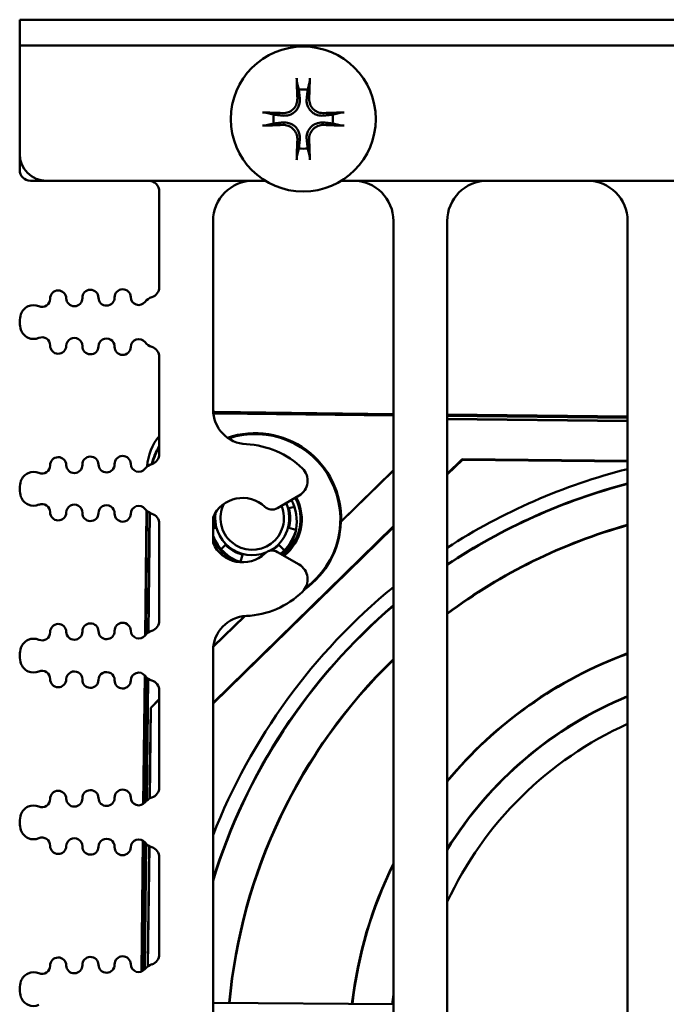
# Model space of a CAD drawing. Header units: inches. Extents: x 1.3 to 23.8, y 0.4 to 18.6.
# Tile 24 of 27: x 9.2 to 10.4, y 16.8 to 18.6. Entities that reach past the tile are written whole.
import ezdxf

# ---------------------------------------------------------------- set-up
doc = ezdxf.new("R2010")
doc.units = ezdxf.units.IN
doc.header["$LTSCALE"] = 0.8
doc.header["$MEASUREMENT"] = 0
doc.layers.add('Visible (ANSI)', color=7, linetype='Continuous', lineweight=50)

msp = doc.modelspace()

# ---------------------------------------------------------------- linework, layer by layer
at = {"layer": 'Visible (ANSI)'}
for p, q in [((9.1574, 18.6159), (9.2074, 18.6159)), ((9.1574, 18.6159), (9.1574, 18.5681)), ((11.9074, 18.6159), (9.2074, 18.6159)), ((9.2074, 18.5681), (9.1574, 18.5681)), ((9.1574, 18.568), (9.1574, 18.5681)), ((9.1574, 18.3659), (9.1574, 18.568)), ((9.2074, 18.5681), (11.9074, 18.5681)), ((9.1574, 18.3359), (9.1574, 18.3659)), ((9.1774, 18.3159), (9.2074, 18.3159)), ((9.6147, 18.3159), (9.2074, 18.3159)), ((10.7839, 18.3159), (9.7561, 18.3159)), ((9.4174, 18.2959), (9.4174, 18.1182)), ((9.5174, 17.8902), (9.5174, 18.2409)), ((9.8534, 18.2409), (9.8534, 15.6509)), ((9.9534, 15.6909), (9.9534, 18.2409)), ((10.2894, 18.2409), (10.2894, 15.6909)), ((9.1574, 18.052), (9.1574, 18.0536)), ((9.4174, 17.9875), (9.4174, 17.8076)), ((9.8534, 17.8816), (9.5207, 17.8854)), ((9.8534, 17.881), (9.5214, 17.8847)), ((9.8534, 17.8797), (9.5263, 17.8834)), ((9.8534, 17.8791), (9.5269, 17.8827)), ((10.2894, 17.8767), (9.9534, 17.8805)), ((10.2894, 17.876), (9.9534, 17.8798)), ((10.2894, 17.8749), (9.9534, 17.8786)), ((10.2894, 17.8742), (9.9534, 17.878)), ((9.9534, 17.8725), (10.2894, 17.8688)), ((9.9534, 17.8721), (10.2894, 17.8683)), ((9.9534, 17.7704), (9.9813, 17.7976)), ((9.9817, 17.7965), (9.9534, 17.7689)), ((9.9813, 17.7976), (10.2894, 17.7942)), ((9.9813, 17.7976), (9.9817, 17.7965)), ((10.2894, 17.7931), (9.9817, 17.7965)), ((9.7556, 17.6806), (9.8534, 17.7763)), ((9.756, 17.6817), (9.8534, 17.7769)), ((9.1574, 17.7415), (9.1574, 17.7431)), ((9.6373, 17.7063), (9.6776, 17.7296)), ((9.3936, 17.7017), (9.391, 17.4694)), ((9.392, 17.4707), (9.394, 17.7014)), ((9.3992, 17.6977), (9.3967, 17.4748)), ((9.3999, 17.6974), (9.3974, 17.4752)), ((9.6688, 17.7088), (9.6584, 17.706)), ((9.4174, 17.6769), (9.4174, 17.4971)), ((9.5174, 17.6415), (9.5174, 17.6894)), ((9.5174, 17.344), (9.8534, 17.6726)), ((9.8534, 17.6711), (9.5174, 17.3425)), ((9.5174, 17.6682), (9.5223, 17.6695)), ((9.6584, 17.6695), (9.6718, 17.6659)), ((9.5405, 17.6379), (9.5325, 17.6299)), ((9.6776, 17.6013), (9.6373, 17.6246)), ((9.6501, 17.628), (9.6402, 17.6379)), ((9.5685, 17.6061), (9.5721, 17.6196)), ((9.6086, 17.6196), (9.6091, 17.6179)), ((9.393, 17.589), (9.3917, 17.4702)), ((9.5178, 17.4481), (9.5764, 17.5054)), ((9.5179, 17.4488), (9.5757, 17.5053)), ((9.5174, 15.9202), (9.5174, 17.4407)), ((9.1574, 17.4309), (9.1574, 17.4325)), ((9.3902, 17.395), (9.3874, 17.1555)), ((9.3908, 17.3943), (9.3881, 17.156)), ((9.3894, 17.1571), (9.3914, 17.3935)), ((9.3958, 17.3893), (9.3932, 17.1614)), ((9.3964, 17.3889), (9.3939, 17.162)), ((9.4174, 17.3664), (9.4174, 17.1865)), ((9.4013, 17.3347), (9.4174, 17.3505)), ((9.4017, 17.3345), (9.4174, 17.3499)), ((9.3994, 17.1658), (9.4013, 17.3347)), ((9.3998, 17.166), (9.4017, 17.3345)), ((9.4013, 17.3347), (9.4017, 17.3345)), ((9.1574, 17.1204), (9.1574, 17.122)), ((9.3867, 17.0873), (9.3839, 16.8432)), ((9.3873, 17.0869), (9.3845, 16.8434)), ((9.3869, 16.8446), (9.3889, 17.0858)), ((9.3923, 17.0819), (9.3897, 16.8468)), ((9.393, 17.0812), (9.3904, 16.8476)), ((9.3959, 16.8531), (9.3984, 17.0771)), ((9.3963, 16.8534), (9.3988, 17.0768)), ((9.4174, 17.0558), (9.4174, 16.8759)), ((9.1574, 16.8098), (9.1574, 16.8114)), ((9.5174, 16.7853), (9.8534, 16.7825))]:
    msp.add_line(p, q, dxfattribs=at)
msp.add_circle((9.6854, 18.4309), 0.135, dxfattribs=at)
for centre, radius, start, end in [((9.6854, 18.4309), 0.0553, 81.4296, 98.5704), ((9.6854, 18.4309), 0.0553, 171.4296, 188.5704), ((9.6854, 18.4309), 0.0553, 351.4296, 8.5704), ((9.6854, 18.4309), 0.0553, 261.4296, 278.5704), ((9.2074, 18.3659), 0.05, 180, 270), ((9.1774, 18.3359), 0.02, 180, 270), ((9.3974, 18.2959), 0.02, 0, 90), ((9.5924, 18.2409), 0.075, 90, 180), ((9.7784, 18.2409), 0.075, 0, 90), ((10.0284, 18.2409), 0.075, 90, 180), ((10.2144, 18.2409), 0.075, 0, 90), ((9.3974, 18.1182), 0.02, 287.2568, 0), ((9.2291, 18.0967), 0.015, 1.1017, 181.1017), ((9.2591, 18.0973), 0.015, 181.1017, 1.1017), ((9.2891, 18.0979), 0.015, 1.1017, 181.1017), ((9.3191, 18.0984), 0.015, 181.1017, 1.1017), ((9.3491, 18.099), 0.015, 1.1017, 181.1017), ((9.3791, 18.0996), 0.015, 181.1017, 322.4195), ((9.4108, 18.0752), 0.025, 107.2568, 142.4195), ((9.1834, 18.0594), 0.025, 66.8521, 160.9481), ((9.1991, 18.0961), 0.015, 246.8521, 1.1017), ((9.1999, 18.0536), 0.0425, 160.9481, 180), ((9.1999, 18.052), 0.0425, 180, 199.0519), ((9.1834, 18.0463), 0.025, 199.0519, 293.1479), ((9.1991, 18.0095), 0.015, 358.8983, 113.1479), ((9.2591, 18.0084), 0.015, 358.8983, 178.8983), ((9.2291, 18.0089), 0.015, 178.8983, 358.8983), ((9.2891, 18.0078), 0.015, 178.8983, 358.8983), ((9.3191, 18.0072), 0.015, 358.8983, 178.8983), ((9.3491, 18.0066), 0.015, 178.8983, 358.8983), ((9.3791, 18.0061), 0.015, 37.5805, 178.8983), ((9.4108, 18.0305), 0.025, 217.5805, 252.7432), ((9.3974, 17.9875), 0.02, 0, 72.7432), ((9.5824, 17.8902), 0.065, 180, 267.4527), ((9.4946, 17.7775), 0.1, 140.5173, 176.3352), ((9.5959, 17.6857), 0.1602, 358.5394, 108.729), ((9.5959, 17.6857), 0.1586, 305.998, 108.3206), ((9.5724, 17.6654), 0.16, 45.8354, 87.4527), ((9.3491, 17.7885), 0.015, 1.1017, 181.1017), ((9.3974, 17.8076), 0.02, 287.2568, 0), ((9.1991, 17.7856), 0.015, 246.8521, 1.1017), ((9.2291, 17.7862), 0.015, 1.1017, 181.1017), ((9.2591, 17.7867), 0.015, 181.1017, 1.1017), ((9.2891, 17.7873), 0.015, 1.1017, 181.1017), ((9.3191, 17.7879), 0.015, 181.1017, 1.1017), ((9.3791, 17.789), 0.015, 181.1017, 322.4195), ((9.4108, 17.7646), 0.025, 107.2568, 142.4195), ((9.1834, 17.7488), 0.025, 66.8521, 160.9481), ((9.6616, 17.7573), 0.032, 300, 45.8354), ((10.5656, 16.6886), 1.125, 104.2118, 122.9682), ((9.1999, 17.7431), 0.0425, 160.9481, 180), ((10.5634, 16.6924), 1.0945, 104.4953, 123.8685), ((10.5634, 16.6924), 1.0938, 104.5041, 123.8916), ((9.1999, 17.7415), 0.0425, 180, 199.0519), ((9.1834, 17.7358), 0.025, 199.0519, 293.1479), ((9.1991, 17.699), 0.015, 358.8983, 113.1479), ((9.2591, 17.6978), 0.015, 358.8983, 178.8983), ((9.3191, 17.6967), 0.015, 358.8983, 178.8983), ((9.5724, 17.6654), 0.06, 46.6545, 156.4435), ((9.5904, 17.6877), 0.059, 153.1345, 22.787), ((9.5904, 17.6877), 0.069, 297.735, 23.8368), ((9.5888, 17.6817), 0.0845, 312.6478, 27.9963), ((9.5959, 17.6857), 0.0845, 307.5511, 28.0456), ((9.5959, 17.6857), 0.0867, 308.1457, 28.0948), ((9.2291, 17.6984), 0.015, 178.8983, 358.8983), ((9.2891, 17.6972), 0.015, 178.8983, 358.8983), ((9.3491, 17.6961), 0.015, 178.8983, 358.8983), ((9.3791, 17.6955), 0.015, 37.5805, 178.8983), ((9.4108, 17.7199), 0.025, 217.5805, 252.7432), ((9.3974, 17.6769), 0.02, 0, 72.7432), ((9.5904, 17.6877), 0.0705, 174.0247, 195), ((9.5904, 17.6877), 0.069, 171.2578, 291.6071), ((9.6273, 17.7236), 0.02, 226.6545, 300), ((9.5904, 17.6877), 0.0705, 345, 15), ((9.5959, 17.6857), 0.1597, 304.994, 358.1523), ((10.5634, 16.6924), 1.0202, 105.5775, 126.7198), ((9.5904, 17.6877), 0.0845, 308.3241, 343.4444), ((10.5634, 16.6924), 1.0195, 105.5877, 126.7473), ((9.5959, 17.6857), 0.0845, 201.6678, 251.6785), ((9.5959, 17.6857), 0.0867, 205.0486, 245.8475), ((9.5724, 17.6654), 0.06, 203.5565, 313.3455), ((9.5904, 17.6877), 0.0856, 308.614, 333.4249), ((9.5904, 17.6877), 0.0705, 225, 255), ((9.5904, 17.6877), 0.0705, 285, 288.3132), ((9.6273, 17.6073), 0.02, 60, 133.3455), ((9.5904, 17.6877), 0.0705, 300.9075, 315), ((9.5904, 17.6877), 0.0845, 252.2714, 256.8454), ((9.6616, 17.5736), 0.032, 314.1646, 60), ((10.5656, 16.6886), 1.125, 129.2765, 158.706), ((9.5724, 17.6654), 0.16, 272.5473, 314.1646), ((10.5634, 16.6924), 1.0945, 130.4403, 162.8711), ((10.5634, 16.6924), 1.0938, 130.4695, 162.9827), ((9.2891, 17.4767), 0.015, 1.1017, 181.1017), ((9.3491, 17.4779), 0.015, 1.1017, 181.1017), ((9.3974, 17.4971), 0.02, 287.2568, 0), ((9.5824, 17.4407), 0.065, 92.5473, 180), ((9.1991, 17.475), 0.015, 246.8521, 1.1017), ((9.2291, 17.4756), 0.015, 1.1017, 181.1017), ((9.2591, 17.4762), 0.015, 181.1017, 1.1017), ((9.3191, 17.4773), 0.015, 181.1017, 1.1017), ((9.3791, 17.4785), 0.015, 181.1017, 322.4195), ((9.4108, 17.4541), 0.025, 107.2568, 142.4195), ((9.1834, 17.4382), 0.025, 66.8521, 160.9481), ((9.1999, 17.4325), 0.0425, 160.9481, 180), ((9.1999, 17.4309), 0.0425, 180, 199.0519), ((10.5634, 16.6924), 1.0202, 134.1011, 174.7897), ((10.5634, 16.6924), 1.0195, 134.1368, 174.7866), ((10.5634, 16.6924), 0.7925, 110.2234, 140.3231), ((10.5634, 16.6924), 0.7918, 110.2409, 140.3802), ((9.1834, 17.4252), 0.025, 199.0519, 293.1479), ((9.1991, 17.3884), 0.015, 358.8983, 113.1479), ((9.2591, 17.3873), 0.015, 358.8983, 178.8983), ((9.3191, 17.3861), 0.015, 358.8983, 178.8983), ((9.3791, 17.385), 0.015, 37.5805, 178.8983), ((9.2291, 17.3878), 0.015, 178.8983, 358.8983), ((9.2891, 17.3867), 0.015, 178.8983, 358.8983), ((9.3491, 17.3855), 0.015, 178.8983, 358.8983), ((9.4108, 17.4093), 0.025, 217.5805, 252.7432), ((9.3974, 17.3664), 0.02, 0, 72.7432), ((10.5634, 16.6924), 0.7182, 112.4247, 148.1393), ((10.5634, 16.6924), 0.7175, 112.4462, 148.2235), ((10.5656, 16.6886), 0.675, 114.1533, 155.0881), ((9.2291, 17.165), 0.015, 1.1017, 181.1017), ((9.2891, 17.1662), 0.015, 1.1017, 181.1017), ((9.3491, 17.1673), 0.015, 1.1017, 181.1017), ((9.3974, 17.1865), 0.02, 287.2568, 0), ((9.1991, 17.1645), 0.015, 246.8521, 1.1017), ((9.2591, 17.1656), 0.015, 181.1017, 1.1017), ((9.3191, 17.1668), 0.015, 181.1017, 1.1017), ((9.3791, 17.1679), 0.015, 181.1017, 322.4195), ((9.4108, 17.1435), 0.025, 107.2568, 142.4195), ((9.1834, 17.1277), 0.025, 66.8521, 160.9481), ((9.1999, 17.122), 0.0425, 160.9481, 180), ((9.1999, 17.1204), 0.0425, 180, 199.0519), ((9.1834, 17.1146), 0.025, 199.0519, 293.1479), ((9.1991, 17.0779), 0.015, 358.8983, 113.1479), ((9.2591, 17.0767), 0.015, 358.8983, 178.8983), ((9.3191, 17.0756), 0.015, 358.8983, 178.8983), ((9.3791, 17.0744), 0.015, 37.5805, 178.8983), ((9.2291, 17.0773), 0.015, 178.8983, 358.8983), ((9.2891, 17.0761), 0.015, 178.8983, 358.8983), ((9.3491, 17.075), 0.015, 178.8983, 358.8983), ((9.4108, 17.0988), 0.025, 217.5805, 252.7432), ((9.3974, 17.0558), 0.02, 0, 72.7432), ((10.5634, 16.6924), 0.7925, 153.6165, 173.4248), ((10.5634, 16.6924), 0.7918, 153.7121, 173.4197), ((9.2291, 16.8545), 0.015, 1.1017, 181.1017), ((9.2891, 16.8556), 0.015, 1.1017, 181.1017), ((9.3491, 16.8568), 0.015, 1.1017, 181.1017), ((9.3974, 16.8759), 0.02, 287.2568, 0), ((9.1991, 16.8539), 0.015, 246.8521, 1.1017), ((9.2591, 16.8551), 0.015, 181.1017, 1.1017), ((9.3191, 16.8562), 0.015, 181.1017, 1.1017), ((9.3791, 16.8574), 0.015, 181.1017, 322.4195), ((9.4108, 16.833), 0.025, 107.2568, 142.4195), ((9.1834, 16.8171), 0.025, 66.8521, 160.9481), ((9.1999, 16.8114), 0.0425, 160.9481, 180), ((9.1999, 16.8098), 0.0425, 180, 199.0519), ((9.1834, 16.8041), 0.025, 199.0519, 293.1479), ((10.5634, 16.6924), 0.7182, 171.3326, 172.7904), ((10.5634, 16.6924), 0.7175, 171.6825, 172.7843)]:
    msp.add_arc(centre, radius, start, end, dxfattribs=at)
for centre, major_axis, ratio, start_param, end_param in [((9.6917, 18.4313), (0.0111, -0.175), 0.087156, 4.261039, 4.4898), ((9.6791, 18.4313), (0.0111, 0.175), 0.087156, 4.934978, 5.163739), ((9.685, 18.4246), (-0.175, 0.0111), 0.087156, 4.934978, 5.163739), ((9.6858, 18.4246), (-0.175, -0.0111), 0.087156, 4.261039, 4.4898), ((9.685, 18.4372), (0.175, 0.0111), 0.087156, 4.261039, 4.4898), ((9.6858, 18.4372), (0.175, -0.0111), 0.087156, 4.934978, 5.163739), ((9.6917, 18.4305), (-0.0111, -0.175), 0.087156, 4.934978, 5.163739), ((9.6791, 18.4305), (-0.0111, 0.175), 0.087156, 4.261039, 4.4898), ((9.5193, 17.7604), (-0.0874, 0.0894), 0.999924, 5.497825, 5.523047), ((9.52, 17.7597), (-0.0874, 0.0894), 0.999924, 5.497825, 5.527796), ((9.5249, 17.7584), (-0.0874, 0.0894), 0.999924, 5.497825, 5.565752), ((9.5255, 17.7577), (-0.0874, 0.0894), 0.999924, 5.497825, 5.5703), ((9.5249, 17.7584), (-0.0874, 0.0894), 0.999924, 0.26071, 0.552454), ((9.5255, 17.7577), (-0.0874, 0.0894), 0.999924, 0.27094, 0.544396)]:
    msp.add_ellipse(centre, major_axis=major_axis, ratio=ratio, start_param=start_param, end_param=end_param, dxfattribs=at)
for points, knots in [([(9.6738, 18.4993), (9.6737, 18.4996), (9.6737, 18.4999), (9.6735, 18.5008), (9.6735, 18.5015), (9.6733, 18.5028), (9.6733, 18.5036), (9.6732, 18.505), (9.6731, 18.5058), (9.6731, 18.5065), (9.6731, 18.5067), (9.6731, 18.5068)], [0.04854437, 0.04854437, 0.04854437, 0.04854437, 0.05284301, 0.05284301, 0.05810894, 0.05810894, 0.06340254, 0.06340254, 0.06870047, 0.06870047, 0.06955036, 0.06955036, 0.06955036, 0.06955036]), ([(9.6977, 18.5068), (9.6977, 18.5067), (9.6977, 18.5065), (9.6977, 18.5058), (9.6976, 18.505), (9.6975, 18.5036), (9.6975, 18.5028), (9.6974, 18.5015), (9.6973, 18.5008), (9.6971, 18.4999), (9.6971, 18.4996), (9.697, 18.4993)], [0.0150618, 0.0150618, 0.0150618, 0.0150618, 0.01591169, 0.01591169, 0.02120962, 0.02120962, 0.02650322, 0.02650322, 0.03176915, 0.03176915, 0.03606779, 0.03606779, 0.03606779, 0.03606779]), ([(9.679, 18.4693), (9.6794, 18.4654), (9.6791, 18.4614), (9.6773, 18.4553), (9.6764, 18.4532), (9.674, 18.4491), (9.6726, 18.4472), (9.6691, 18.4437), (9.6672, 18.4423), (9.6631, 18.4399), (9.661, 18.439), (9.6549, 18.4372), (9.6508, 18.4369), (9.647, 18.4373)], [0.3400621, 0.3400621, 0.3400621, 0.3400621, 0.3728415, 0.3728415, 0.3915916, 0.3915916, 0.4103416, 0.4103416, 0.4290917, 0.4290917, 0.4478417, 0.4478417, 0.4806211, 0.4806211, 0.4806211, 0.4806211]), ([(9.6744, 18.469), (9.6745, 18.4658), (9.674, 18.4624), (9.6718, 18.4561), (9.67, 18.4531), (9.6658, 18.4483), (9.663, 18.4461), (9.657, 18.4431), (9.6537, 18.4422), (9.6495, 18.4419), (9.6484, 18.4419), (9.6473, 18.4419)], [0, 0, 0, 0, 0.0244853, 0.0244853, 0.0489707, 0.0489707, 0.0733441, 0.0733441, 0.0977174, 0.0977174, 0.1059587, 0.1059587, 0.1059587, 0.1059587]), ([(9.7238, 18.4373), (9.72, 18.4369), (9.7159, 18.4372), (9.7098, 18.439), (9.7077, 18.4399), (9.7036, 18.4423), (9.7017, 18.4437), (9.6983, 18.4472), (9.6968, 18.4491), (9.6945, 18.4532), (9.6935, 18.4553), (9.6917, 18.4614), (9.6914, 18.4654), (9.6918, 18.4693)], [0.3400621, 0.3400621, 0.3400621, 0.3400621, 0.3728415, 0.3728415, 0.3915916, 0.3915916, 0.4103416, 0.4103416, 0.4290917, 0.4290917, 0.4478417, 0.4478417, 0.4806211, 0.4806211, 0.4806211, 0.4806211]), ([(9.7235, 18.4419), (9.7204, 18.4418), (9.717, 18.4422), (9.7106, 18.4445), (9.7076, 18.4463), (9.7028, 18.4505), (9.7006, 18.4533), (9.6976, 18.4593), (9.6968, 18.4626), (9.6964, 18.4668), (9.6964, 18.4679), (9.6965, 18.469)], [0, 0, 0, 0, 0.0245201, 0.0245201, 0.0490401, 0.0490401, 0.0733788, 0.0733788, 0.0977174, 0.0977174, 0.1059587, 0.1059587, 0.1059587, 0.1059587]), ([(9.6095, 18.4432), (9.6096, 18.4432), (9.6097, 18.4432), (9.6105, 18.4432), (9.6113, 18.4431), (9.6127, 18.443), (9.6135, 18.443), (9.6148, 18.4428), (9.6155, 18.4427), (9.6163, 18.4426), (9.6167, 18.4425), (9.617, 18.4425)], [0.0150618, 0.0150618, 0.0150618, 0.0150618, 0.01591169, 0.01591169, 0.02120962, 0.02120962, 0.02650322, 0.02650322, 0.03176915, 0.03176915, 0.03606779, 0.03606779, 0.03606779, 0.03606779]), ([(9.7538, 18.4425), (9.7541, 18.4425), (9.7545, 18.4426), (9.7553, 18.4427), (9.756, 18.4428), (9.7573, 18.443), (9.7581, 18.443), (9.7595, 18.4431), (9.7603, 18.4432), (9.7611, 18.4432), (9.7612, 18.4432), (9.7613, 18.4432)], [0.04854437, 0.04854437, 0.04854437, 0.04854437, 0.05284301, 0.05284301, 0.05810894, 0.05810894, 0.06340254, 0.06340254, 0.06870047, 0.06870047, 0.06955036, 0.06955036, 0.06955036, 0.06955036]), ([(9.617, 18.4193), (9.6167, 18.4192), (9.6163, 18.4192), (9.6155, 18.419), (9.6148, 18.4189), (9.6135, 18.4188), (9.6127, 18.4187), (9.6113, 18.4187), (9.6105, 18.4186), (9.6097, 18.4186), (9.6096, 18.4186), (9.6095, 18.4186)], [0.04854437, 0.04854437, 0.04854437, 0.04854437, 0.05284301, 0.05284301, 0.05810894, 0.05810894, 0.06340254, 0.06340254, 0.06870047, 0.06870047, 0.06955036, 0.06955036, 0.06955036, 0.06955036]), ([(9.647, 18.4244), (9.6508, 18.4249), (9.6549, 18.4245), (9.661, 18.4227), (9.6631, 18.4218), (9.6672, 18.4195), (9.6691, 18.418), (9.6726, 18.4146), (9.674, 18.4126), (9.6764, 18.4086), (9.6773, 18.4065), (9.6791, 18.4004), (9.6794, 18.3963), (9.679, 18.3925)], [0.3400621, 0.3400621, 0.3400621, 0.3400621, 0.3728415, 0.3728415, 0.3915916, 0.3915916, 0.4103416, 0.4103416, 0.4290917, 0.4290917, 0.4478417, 0.4478417, 0.4806211, 0.4806211, 0.4806211, 0.4806211]), ([(9.6473, 18.4198), (9.6504, 18.42), (9.6539, 18.4195), (9.6602, 18.4173), (9.6632, 18.4155), (9.668, 18.4112), (9.6702, 18.4085), (9.6732, 18.4025), (9.674, 18.3991), (9.6744, 18.395), (9.6744, 18.3939), (9.6744, 18.3928)], [0, 0, 0, 0, 0.0245201, 0.0245201, 0.0490401, 0.0490401, 0.0733788, 0.0733788, 0.0977174, 0.0977174, 0.1059587, 0.1059587, 0.1059587, 0.1059587]), ([(9.6918, 18.3925), (9.6914, 18.3963), (9.6917, 18.4004), (9.6935, 18.4065), (9.6945, 18.4086), (9.6968, 18.4126), (9.6983, 18.4146), (9.7017, 18.418), (9.7036, 18.4195), (9.7077, 18.4218), (9.7098, 18.4227), (9.7159, 18.4245), (9.72, 18.4249), (9.7238, 18.4244)], [0.3400621, 0.3400621, 0.3400621, 0.3400621, 0.3728415, 0.3728415, 0.3915916, 0.3915916, 0.4103416, 0.4103416, 0.4290917, 0.4290917, 0.4478417, 0.4478417, 0.4806211, 0.4806211, 0.4806211, 0.4806211]), ([(9.6965, 18.3928), (9.6963, 18.3959), (9.6968, 18.3993), (9.699, 18.4057), (9.7008, 18.4087), (9.7051, 18.4135), (9.7078, 18.4156), (9.7138, 18.4187), (9.7171, 18.4195), (9.7213, 18.4199), (9.7224, 18.4199), (9.7235, 18.4198)], [0, 0, 0, 0, 0.0245201, 0.0245201, 0.0490401, 0.0490401, 0.0733788, 0.0733788, 0.0977174, 0.0977174, 0.1059587, 0.1059587, 0.1059587, 0.1059587]), ([(9.7613, 18.4186), (9.7612, 18.4186), (9.7611, 18.4186), (9.7603, 18.4186), (9.7595, 18.4187), (9.7581, 18.4187), (9.7573, 18.4188), (9.756, 18.4189), (9.7553, 18.419), (9.7545, 18.4192), (9.7541, 18.4192), (9.7538, 18.4193)], [0.0150618, 0.0150618, 0.0150618, 0.0150618, 0.01591169, 0.01591169, 0.02120962, 0.02120962, 0.02650322, 0.02650322, 0.03176915, 0.03176915, 0.03606779, 0.03606779, 0.03606779, 0.03606779]), ([(9.6731, 18.355), (9.6731, 18.3551), (9.6731, 18.3552), (9.6731, 18.356), (9.6732, 18.3568), (9.6733, 18.3582), (9.6733, 18.359), (9.6735, 18.3603), (9.6735, 18.3609), (9.6737, 18.3618), (9.6737, 18.3622), (9.6738, 18.3625)], [0.0150618, 0.0150618, 0.0150618, 0.0150618, 0.01591169, 0.01591169, 0.02120962, 0.02120962, 0.02650322, 0.02650322, 0.03176915, 0.03176915, 0.03606779, 0.03606779, 0.03606779, 0.03606779]), ([(9.697, 18.3625), (9.6971, 18.3622), (9.6971, 18.3618), (9.6973, 18.3609), (9.6974, 18.3603), (9.6975, 18.359), (9.6975, 18.3582), (9.6976, 18.3568), (9.6977, 18.356), (9.6977, 18.3552), (9.6977, 18.3551), (9.6977, 18.355)], [0.04854437, 0.04854437, 0.04854437, 0.04854437, 0.05284301, 0.05284301, 0.05810894, 0.05810894, 0.06340254, 0.06340254, 0.06870047, 0.06870047, 0.06955036, 0.06955036, 0.06955036, 0.06955036])]:
    msp.add_open_spline(points, degree=3, knots=knots, dxfattribs=at)
for points, weights in [([(9.6738, 18.4993), (9.6757, 18.4916), (9.6772, 18.4855)], [1.00192407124, 1.00731929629, 1]), ([(9.6772, 18.4855), (9.6782, 18.476), (9.679, 18.4693)], [1, 1.20089099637, 1.39845709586]), ([(9.6918, 18.4693), (9.6926, 18.476), (9.6936, 18.4855)], [1.39845709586, 1.20089099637, 1]), ([(9.6936, 18.4855), (9.6951, 18.4916), (9.697, 18.4993)], [1, 1.00731929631, 1.00192407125]), ([(9.6308, 18.4391), (9.6246, 18.4406), (9.617, 18.4425)], [1, 1.00731929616, 1.00192407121]), ([(9.647, 18.4373), (9.6403, 18.4381), (9.6308, 18.4391)], [1.39845709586, 1.20089099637, 1]), ([(9.74, 18.4391), (9.7305, 18.4381), (9.7238, 18.4373)], [1, 1.20089099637, 1.39845709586]), ([(9.7538, 18.4425), (9.7462, 18.4406), (9.74, 18.4391)], [1.00192407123, 1.00731929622, 1]), ([(9.617, 18.4193), (9.6246, 18.4212), (9.6308, 18.4226)], [1.00192407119, 1.00731929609, 1]), ([(9.6308, 18.4226), (9.6403, 18.4237), (9.647, 18.4244)], [1, 1.20089099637, 1.39845709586]), ([(9.7238, 18.4244), (9.7305, 18.4237), (9.74, 18.4226)], [1.39845709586, 1.20089099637, 1]), ([(9.74, 18.4226), (9.7462, 18.4212), (9.7538, 18.4193)], [1, 1.00731929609, 1.00192407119]), ([(9.679, 18.3925), (9.6782, 18.3858), (9.6772, 18.3762)], [1.39845709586, 1.20089099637, 1]), ([(9.6936, 18.3762), (9.6926, 18.3858), (9.6918, 18.3925)], [1, 1.20089099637, 1.39845709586]), ([(9.6772, 18.3762), (9.6757, 18.3701), (9.6738, 18.3625)], [1, 1.00731929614, 1.00192407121]), ([(9.697, 18.3625), (9.6951, 18.3701), (9.6936, 18.3762)], [1.0019240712, 1.00731929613, 1]), ([(9.7556, 17.6806), (9.7558, 17.6811), (9.756, 17.6817)], [1, 0.999999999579, 1])]:
    msp.add_rational_spline(points, weights, degree=2, dxfattribs=at)

doc.saveas('drawing.dxf')
